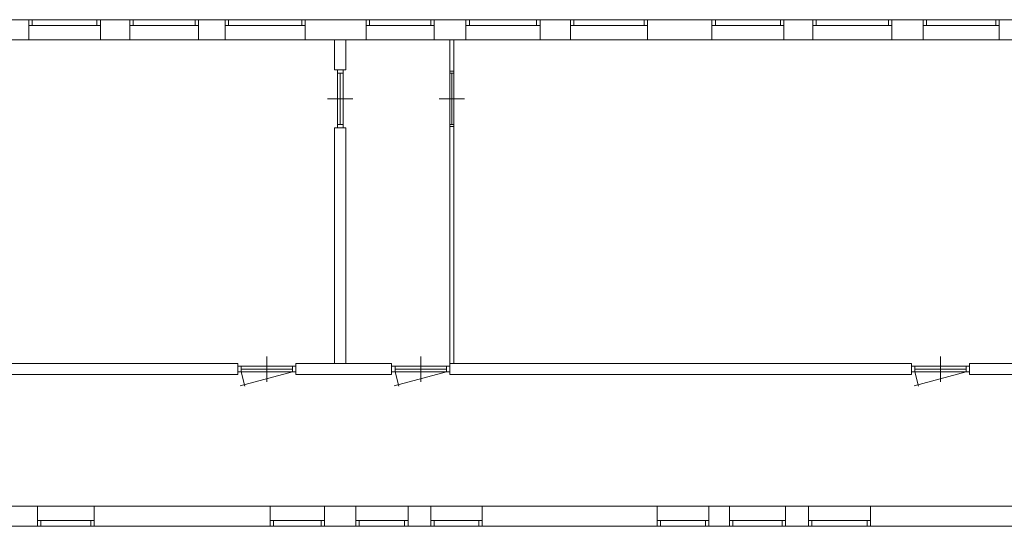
# Model space of a CAD drawing. Header units: millimetres. Extents: x 755778 to 1537169, y 90093 to 392038.
# Tile 78 of 134: x 1069471 to 1088957, y 288642 to 298662. Entities that reach past the tile are written whole.
import ezdxf

# ---------------------------------------------------------------- set-up
doc = ezdxf.new("R2010")
doc.units = ezdxf.units.MM
doc.layers.add('NIV 2HB', color=7, linetype='Continuous', lineweight=0)

msp = doc.modelspace()

# ---------------------------------------------------------------- linework, layer by layer
at = {"layer": 'NIV 2HB', "color": 253, "lineweight": 5, "true_color": 0x9ea0a1}
for p, q in [((1069650.1, 298662.4), (1068590.1, 298662.4)), ((1069650.1, 298262.4), (1069650.1, 298662.4)), ((1069717.1, 298662.4), (1071000.6, 298662.4)), ((1069717.1, 298548.4), (1071000.6, 298548.4)), ((1071067.6, 298662.4), (1071067.6, 298262.4)), ((1071651.9, 298662.4), (1071067.6, 298662.4)), ((1071651.9, 298262.4), (1071651.9, 298662.4)), ((1071718.9, 298662.4), (1072945, 298662.4)), ((1071718.9, 298548.4), (1072945, 298548.4)), ((1073012, 298662.4), (1073012, 298262.4)), ((1073538.8, 298662.4), (1073012, 298662.4)), ((1073538.8, 298262.4), (1073538.8, 298662.4)), ((1073605.8, 298662.4), (1075052.2, 298662.4)), ((1073605.8, 298548.4), (1075052.2, 298548.4)), ((1075119.2, 298662.4), (1075119.2, 298262.4)), ((1076326.1, 298662.4), (1075119.2, 298662.4)), ((1076326.1, 298262.4), (1076326.1, 298662.4)), ((1076393.1, 298662.4), (1077604.8, 298662.4)), ((1076393.1, 298548.4), (1077604.8, 298548.4)), ((1077671.8, 298662.4), (1077671.8, 298262.4)), ((1078304, 298662.4), (1077671.8, 298662.4)), ((1078304, 298262.4), (1078304, 298662.4)), ((1078371, 298662.4), (1079702.4, 298662.4)), ((1078371, 298548.4), (1079702.4, 298548.4)), ((1079769.4, 298662.4), (1079769.4, 298262.4)), ((1080372.9, 298662.4), (1079769.4, 298662.4)), ((1080372.9, 298262.4), (1080372.9, 298662.4)), ((1080439.9, 298662.4), (1081828.8, 298662.4)), ((1081828.8, 298548.4), (1080439.9, 298548.4)), ((1081895.8, 298662.4), (1081895.8, 298262.4)), ((1083172.5, 298662.4), (1081895.8, 298662.4)), ((1083172.5, 298262.4), (1083172.5, 298662.4)), ((1083239.5, 298662.4), (1084527.8, 298662.4)), ((1084527.8, 298548.4), (1083239.5, 298548.4)), ((1084594.8, 298662.4), (1084594.8, 298262.4)), ((1085169.5, 298662.4), (1084594.8, 298662.4)), ((1085169.5, 298262.4), (1085169.5, 298662.4)), ((1085236.5, 298662.4), (1086667.1, 298662.4)), ((1086667.1, 298548.4), (1085236.5, 298548.4)), ((1087351.9, 298662.4), (1086734.1, 298662.4)), ((1086734.1, 298662.4), (1086734.1, 298262.4)), ((1086734.1, 298662.4), (1086734.1, 298262.4)), ((1087351.9, 298662.4), (1086734.1, 298662.4)), ((1087351.9, 298262.4), (1087351.9, 298662.4)), ((1087351.9, 298262.4), (1087351.9, 298662.4)), ((1087418.9, 298662.4), (1088790.6, 298662.4)), ((1088790.6, 298548.4), (1087418.9, 298548.4)), ((1090289.5, 298662.4), (1088857.6, 298662.4)), ((1088857.6, 298662.4), (1088857.6, 298262.4)), ((1068590.1, 298262.4), (1069650.1, 298262.4)), ((1069650.1, 298262.4), (1071067.6, 298262.4)), ((1071067.6, 298262.4), (1071651.9, 298262.4)), ((1071651.9, 298262.4), (1073012, 298262.4)), ((1073012, 298262.4), (1073538.8, 298262.4)), ((1073538.8, 298262.4), (1075119.2, 298262.4)), ((1075119.2, 298262.4), (1076326.1, 298262.4)), ((1075924.8, 298262.4), (1075704.8, 298262.4)), ((1075704.8, 298262.4), (1075704.8, 297671)), ((1075924.8, 297671), (1075924.8, 298262.4)), ((1076326.1, 298262.4), (1077671.8, 298262.4)), ((1077671.8, 298262.4), (1078304, 298262.4)), ((1078062.7, 298262.4), (1077982.7, 298262.4)), ((1077982.7, 298262.4), (1077982.7, 297644)), ((1078062.7, 297644), (1078062.7, 298262.4)), ((1078304, 298262.4), (1079769.4, 298262.4)), ((1079769.4, 298262.4), (1080372.9, 298262.4)), ((1080372.9, 298262.4), (1081895.8, 298262.4)), ((1081895.8, 298262.4), (1083172.5, 298262.4)), ((1083172.5, 298262.4), (1084594.8, 298262.4)), ((1084594.8, 298262.4), (1085169.5, 298262.4)), ((1085169.5, 298262.4), (1086734.1, 298262.4)), ((1086734.1, 298262.4), (1087351.9, 298262.4)), ((1086734.1, 298262.4), (1087351.9, 298262.4)), ((1087351.9, 298262.4), (1088857.6, 298262.4)), ((1088857.6, 298262.4), (1090289.5, 298262.4)), ((1075704.8, 297671), (1075924.8, 297671)), ((1075757.8, 297604), (1075757.8, 296588)), ((1075814.8, 297604), (1075814.8, 296588)), ((1075871.8, 297604), (1075871.8, 296588)), ((1077982.7, 297644), (1078062.7, 297644)), ((1077982.7, 297604), (1077982.7, 297644)), ((1077982.7, 297644), (1078062.7, 297644)), ((1077982.7, 297604), (1077982.7, 296588)), ((1078062.7, 297604), (1077982.7, 297604)), ((1078022.7, 297604), (1078022.7, 296588)), ((1078062.7, 297644), (1078062.7, 297604)), ((1078062.7, 297604), (1078062.7, 296588)), ((1075564.8, 297096), (1076064.8, 297096)), ((1077772.7, 297096), (1078272.7, 297096)), ((1077982.7, 296548), (1077982.7, 296588)), ((1077982.7, 296588), (1078062.7, 296588)), ((1078062.7, 296588), (1078062.7, 296548)), ((1075924.8, 296521), (1075704.8, 296521)), ((1075704.8, 296521), (1075704.8, 291862.4)), ((1075924.8, 291862.4), (1075924.8, 296521)), ((1077982.7, 296548), (1077982.7, 291862.4)), ((1078062.7, 296548), (1077982.7, 296548)), ((1078062.7, 296548), (1077982.7, 296548)), ((1078062.7, 291862.4), (1078062.7, 296548)), ((1074361.1, 291502.4), (1074361.1, 292002.4)), ((1077407.7, 291502.4), (1077407.7, 292002.4)), ((1087695.5, 291502.4), (1087695.5, 292002.4)), ((1073786.1, 291862.4), (1065093.7, 291862.4)), ((1073786.1, 291642.4), (1073786.1, 291862.4)), ((1074869.1, 291809.4), (1073853.1, 291809.4)), ((1074869.1, 291752.4), (1073853.1, 291752.4)), ((1074936.1, 291862.4), (1074936.1, 291642.4)), ((1076832.7, 291862.4), (1074936.1, 291862.4)), ((1074936.1, 291862.4), (1074936.1, 291642.4)), ((1076832.7, 291862.4), (1074936.1, 291862.4)), ((1075704.8, 291862.4), (1075924.8, 291862.4)), ((1076832.7, 291642.4), (1076832.7, 291862.4)), ((1076832.7, 291642.4), (1076832.7, 291862.4)), ((1076899.7, 291809.4), (1077915.7, 291809.4)), ((1077915.7, 291752.4), (1076899.7, 291752.4)), ((1077982.7, 291862.4), (1078062.7, 291862.4)), ((1077982.7, 291862.4), (1077982.7, 291642.4)), ((1087120.5, 291862.4), (1077982.7, 291862.4)), ((1087120.5, 291862.4), (1077982.7, 291862.4)), ((1077982.7, 291862.4), (1077982.7, 291642.4)), ((1087120.5, 291642.4), (1087120.5, 291862.4)), ((1087120.5, 291642.4), (1087120.5, 291862.4)), ((1087187.5, 291809.4), (1088203.5, 291809.4)), ((1087187.5, 291752.4), (1088203.5, 291752.4)), ((1088270.5, 291862.4), (1088270.5, 291642.4)), ((1089583.6, 291862.4), (1088270.5, 291862.4)), ((1064935.4, 291642.4), (1073786.1, 291642.4)), ((1074869.1, 291695.4), (1073837.7, 291419.1)), ((1073853.1, 291695.4), (1073927.7, 291417.1)), ((1074869.1, 291695.4), (1073853.1, 291695.4)), ((1074936.1, 291642.4), (1076832.7, 291642.4)), ((1074936.1, 291642.4), (1076832.7, 291642.4)), ((1077915.7, 291695.4), (1076884.3, 291419.1)), ((1076899.7, 291695.4), (1076974.2, 291417.1)), ((1077915.7, 291695.4), (1076899.7, 291695.4)), ((1077982.7, 291642.4), (1087120.5, 291642.4)), ((1077982.7, 291642.4), (1087120.5, 291642.4)), ((1088203.5, 291695.4), (1087172.1, 291419.1)), ((1087187.5, 291695.4), (1087262.1, 291417.1)), ((1087187.5, 291695.4), (1088203.5, 291695.4)), ((1088270.5, 291642.4), (1089583.6, 291642.4)), ((1069822.5, 289042.4), (1069292.6, 289042.4)), ((1070948.3, 289042.4), (1069822.5, 289042.4)), ((1069822.5, 288642.4), (1069822.5, 289042.4)), ((1070948.3, 289042.4), (1070948.3, 288642.4)), ((1074425.7, 289042.4), (1070948.3, 289042.4)), ((1075506.7, 289042.4), (1074425.7, 289042.4)), ((1074425.7, 288642.4), (1074425.7, 289042.4)), ((1075506.7, 289042.4), (1075506.7, 288642.4)), ((1076125.7, 289042.4), (1075506.7, 289042.4)), ((1077156.7, 289042.4), (1076125.7, 289042.4)), ((1076125.7, 288642.4), (1076125.7, 289042.4)), ((1077156.7, 289042.4), (1077156.7, 288642.4)), ((1077606.3, 289042.4), (1077156.7, 289042.4)), ((1078622.6, 289042.4), (1077606.3, 289042.4)), ((1077606.3, 288642.4), (1077606.3, 289042.4)), ((1078622.6, 289042.4), (1078622.6, 288642.4)), ((1082087.2, 289042.4), (1078622.6, 289042.4)), ((1082087.2, 288642.4), (1082087.2, 289042.4)), ((1083110.6, 289042.4), (1082087.2, 289042.4)), ((1083110.6, 289042.4), (1083110.6, 288642.4)), ((1083519.9, 289042.4), (1083110.6, 289042.4)), ((1084629.5, 289042.4), (1083519.9, 289042.4)), ((1083519.9, 288642.4), (1083519.9, 289042.4)), ((1084629.5, 289042.4), (1084629.5, 288642.4)), ((1085081.9, 289042.4), (1084629.5, 289042.4)), ((1086309.9, 289042.4), (1085081.9, 289042.4)), ((1085081.9, 288642.4), (1085081.9, 289042.4)), ((1086309.9, 289042.4), (1086309.9, 288642.4)), ((1089870.2, 289042.4), (1086309.9, 289042.4)), ((1069292.6, 288642.4), (1069822.5, 288642.4)), ((1070881.3, 288756.4), (1069889.5, 288756.4)), ((1070881.3, 288642.4), (1069889.5, 288642.4)), ((1070948.3, 288642.4), (1074425.7, 288642.4)), ((1075439.7, 288756.4), (1074492.7, 288756.4)), ((1075439.7, 288642.4), (1074492.7, 288642.4)), ((1075506.7, 288642.4), (1076125.7, 288642.4)), ((1077089.7, 288756.4), (1076192.7, 288756.4)), ((1077089.7, 288642.4), (1076192.7, 288642.4)), ((1077156.7, 288642.4), (1077606.3, 288642.4)), ((1078555.6, 288756.4), (1077673.3, 288756.4)), ((1078555.6, 288642.4), (1077673.3, 288642.4)), ((1078622.6, 288642.4), (1082087.2, 288642.4)), ((1083043.6, 288756.4), (1082154.2, 288756.4)), ((1083043.6, 288642.4), (1082154.2, 288642.4)), ((1083110.6, 288642.4), (1083519.9, 288642.4)), ((1084562.5, 288756.4), (1083586.9, 288756.4)), ((1084562.5, 288642.4), (1083586.9, 288642.4)), ((1084629.5, 288642.4), (1085081.9, 288642.4)), ((1086242.9, 288756.4), (1085148.9, 288756.4)), ((1086242.9, 288642.4), (1085148.9, 288642.4)), ((1086309.9, 288642.4), (1089870.2, 288642.4))]:
    msp.add_line(p, q, dxfattribs=at)
at = {"layer": 'NIV 2HB', "color": 253, "linetype": 'ByBlock', "lineweight": 5, "true_color": 0x9ea0a1}
for p, q in [((1069717.1, 298662.4), (1069650.1, 298662.4)), ((1069650.1, 298662.4), (1069650.1, 298548.4)), ((1069650.1, 298548.4), (1069717.1, 298548.4)), ((1069717.1, 298662.4), (1069717.1, 298548.4)), ((1071067.6, 298662.4), (1071000.6, 298662.4)), ((1071000.6, 298662.4), (1071000.6, 298548.4)), ((1071000.6, 298548.4), (1071067.6, 298548.4)), ((1071067.6, 298662.4), (1071067.6, 298548.4)), ((1071718.9, 298662.4), (1071651.9, 298662.4)), ((1071651.9, 298662.4), (1071651.9, 298548.4)), ((1071651.9, 298548.4), (1071718.9, 298548.4)), ((1071718.9, 298662.4), (1071718.9, 298548.4)), ((1073012, 298662.4), (1072945, 298662.4)), ((1072945, 298662.4), (1072945, 298548.4)), ((1072945, 298548.4), (1073012, 298548.4)), ((1073012, 298662.4), (1073012, 298548.4)), ((1073605.8, 298662.4), (1073538.8, 298662.4)), ((1073538.8, 298662.4), (1073538.8, 298548.4)), ((1073538.8, 298548.4), (1073605.8, 298548.4)), ((1073605.8, 298662.4), (1073605.8, 298548.4)), ((1075119.2, 298662.4), (1075052.2, 298662.4)), ((1075052.2, 298662.4), (1075052.2, 298548.4)), ((1075052.2, 298548.4), (1075119.2, 298548.4)), ((1075119.2, 298662.4), (1075119.2, 298548.4)), ((1076393.1, 298662.4), (1076326.1, 298662.4)), ((1076326.1, 298662.4), (1076326.1, 298548.4)), ((1076326.1, 298548.4), (1076393.1, 298548.4)), ((1076393.1, 298662.4), (1076393.1, 298548.4)), ((1077671.8, 298662.4), (1077604.8, 298662.4)), ((1077604.8, 298662.4), (1077604.8, 298548.4)), ((1077604.8, 298548.4), (1077671.8, 298548.4)), ((1077671.8, 298662.4), (1077671.8, 298548.4)), ((1078371, 298662.4), (1078304, 298662.4)), ((1078304, 298662.4), (1078304, 298548.4)), ((1078304, 298548.4), (1078371, 298548.4)), ((1078371, 298662.4), (1078371, 298548.4)), ((1079769.4, 298662.4), (1079702.4, 298662.4)), ((1079702.4, 298662.4), (1079702.4, 298548.4)), ((1079702.4, 298548.4), (1079769.4, 298548.4)), ((1079769.4, 298662.4), (1079769.4, 298548.4)), ((1080439.9, 298662.4), (1080372.9, 298662.4)), ((1080372.9, 298662.4), (1080372.9, 298548.4)), ((1080372.9, 298548.4), (1080439.9, 298548.4)), ((1080439.9, 298662.4), (1080439.9, 298548.4)), ((1081895.8, 298662.4), (1081828.8, 298662.4)), ((1081828.8, 298662.4), (1081828.8, 298548.4)), ((1081828.8, 298548.4), (1081895.8, 298548.4)), ((1081895.8, 298662.4), (1081895.8, 298548.4)), ((1083239.5, 298662.4), (1083172.5, 298662.4)), ((1083172.5, 298662.4), (1083172.5, 298548.4)), ((1083172.5, 298548.4), (1083239.5, 298548.4)), ((1083239.5, 298662.4), (1083239.5, 298548.4)), ((1084594.8, 298662.4), (1084527.8, 298662.4)), ((1084527.8, 298662.4), (1084527.8, 298548.4)), ((1084527.8, 298548.4), (1084594.8, 298548.4)), ((1084594.8, 298662.4), (1084594.8, 298548.4)), ((1085236.5, 298662.4), (1085169.5, 298662.4)), ((1085169.5, 298662.4), (1085169.5, 298548.4)), ((1085169.5, 298548.4), (1085236.5, 298548.4)), ((1085236.5, 298662.4), (1085236.5, 298548.4)), ((1086734.1, 298662.4), (1086667.1, 298662.4)), ((1086667.1, 298662.4), (1086667.1, 298548.4)), ((1086667.1, 298548.4), (1086734.1, 298548.4)), ((1086734.1, 298662.4), (1086734.1, 298548.4)), ((1087418.9, 298662.4), (1087351.9, 298662.4)), ((1087351.9, 298662.4), (1087351.9, 298548.4)), ((1087351.9, 298548.4), (1087418.9, 298548.4)), ((1087418.9, 298662.4), (1087418.9, 298548.4)), ((1088857.6, 298662.4), (1088790.6, 298662.4)), ((1088790.6, 298662.4), (1088790.6, 298548.4)), ((1088790.6, 298548.4), (1088857.6, 298548.4)), ((1088857.6, 298662.4), (1088857.6, 298548.4)), ((1075757.8, 297671), (1075757.8, 297604)), ((1075757.8, 297671), (1075871.8, 297671)), ((1075757.8, 297604), (1075871.8, 297604)), ((1075871.8, 297604), (1075871.8, 297671)), ((1075757.8, 296588), (1075757.8, 296521)), ((1075757.8, 296588), (1075871.8, 296588)), ((1075871.8, 296521), (1075871.8, 296588)), ((1075757.8, 296521), (1075871.8, 296521)), ((1073853.1, 291809.4), (1073786.1, 291809.4)), ((1073786.1, 291809.4), (1073786.1, 291695.4)), ((1073853.1, 291809.4), (1073853.1, 291695.4)), ((1074936.1, 291809.4), (1074869.1, 291809.4)), ((1074869.1, 291809.4), (1074869.1, 291695.4)), ((1074936.1, 291809.4), (1074936.1, 291695.4)), ((1076899.7, 291809.4), (1076832.7, 291809.4)), ((1076832.7, 291809.4), (1076832.7, 291695.4)), ((1076899.7, 291809.4), (1076899.7, 291695.4)), ((1077982.7, 291809.4), (1077915.7, 291809.4)), ((1077915.7, 291809.4), (1077915.7, 291695.4)), ((1077982.7, 291809.4), (1077982.7, 291695.4)), ((1087187.5, 291809.4), (1087120.5, 291809.4)), ((1087120.5, 291809.4), (1087120.5, 291695.4)), ((1087187.5, 291809.4), (1087187.5, 291695.4)), ((1088270.5, 291809.4), (1088203.5, 291809.4)), ((1088203.5, 291809.4), (1088203.5, 291695.4)), ((1088270.5, 291809.4), (1088270.5, 291695.4)), ((1073786.1, 291695.4), (1073853.1, 291695.4)), ((1074869.1, 291695.4), (1074936.1, 291695.4)), ((1076832.7, 291695.4), (1076899.7, 291695.4)), ((1077915.7, 291695.4), (1077982.7, 291695.4)), ((1087120.5, 291695.4), (1087187.5, 291695.4)), ((1088203.5, 291695.4), (1088270.5, 291695.4)), ((1069889.5, 288756.4), (1069822.5, 288756.4)), ((1069822.5, 288756.4), (1069822.5, 288642.4)), ((1069822.5, 288642.4), (1069889.5, 288642.4)), ((1069889.5, 288756.4), (1069889.5, 288642.4)), ((1070948.3, 288756.4), (1070881.3, 288756.4)), ((1070881.3, 288756.4), (1070881.3, 288642.4)), ((1070881.3, 288642.4), (1070948.3, 288642.4)), ((1070948.3, 288756.4), (1070948.3, 288642.4)), ((1074492.7, 288756.4), (1074425.7, 288756.4)), ((1074425.7, 288756.4), (1074425.7, 288642.4)), ((1074425.7, 288642.4), (1074492.7, 288642.4)), ((1074492.7, 288756.4), (1074492.7, 288642.4)), ((1075506.7, 288756.4), (1075439.7, 288756.4)), ((1075439.7, 288756.4), (1075439.7, 288642.4)), ((1075439.7, 288642.4), (1075506.7, 288642.4)), ((1075506.7, 288756.4), (1075506.7, 288642.4)), ((1076192.7, 288756.4), (1076125.7, 288756.4)), ((1076125.7, 288756.4), (1076125.7, 288642.4)), ((1076125.7, 288642.4), (1076192.7, 288642.4)), ((1076192.7, 288756.4), (1076192.7, 288642.4)), ((1077156.7, 288756.4), (1077089.7, 288756.4)), ((1077089.7, 288756.4), (1077089.7, 288642.4)), ((1077089.7, 288642.4), (1077156.7, 288642.4)), ((1077156.7, 288756.4), (1077156.7, 288642.4)), ((1077673.3, 288756.4), (1077606.3, 288756.4)), ((1077606.3, 288756.4), (1077606.3, 288642.4)), ((1077606.3, 288642.4), (1077673.3, 288642.4)), ((1077673.3, 288756.4), (1077673.3, 288642.4)), ((1078622.6, 288756.4), (1078555.6, 288756.4)), ((1078555.6, 288756.4), (1078555.6, 288642.4)), ((1078555.6, 288642.4), (1078622.6, 288642.4)), ((1078622.6, 288756.4), (1078622.6, 288642.4)), ((1082154.2, 288756.4), (1082087.2, 288756.4)), ((1082087.2, 288756.4), (1082087.2, 288642.4)), ((1082087.2, 288642.4), (1082154.2, 288642.4)), ((1082154.2, 288756.4), (1082154.2, 288642.4)), ((1083110.6, 288756.4), (1083043.6, 288756.4)), ((1083043.6, 288756.4), (1083043.6, 288642.4)), ((1083043.6, 288642.4), (1083110.6, 288642.4)), ((1083110.6, 288756.4), (1083110.6, 288642.4)), ((1083586.9, 288756.4), (1083519.9, 288756.4)), ((1083519.9, 288756.4), (1083519.9, 288642.4)), ((1083519.9, 288642.4), (1083586.9, 288642.4)), ((1083586.9, 288756.4), (1083586.9, 288642.4)), ((1084629.5, 288756.4), (1084562.5, 288756.4)), ((1084562.5, 288756.4), (1084562.5, 288642.4)), ((1084562.5, 288642.4), (1084629.5, 288642.4)), ((1084629.5, 288756.4), (1084629.5, 288642.4)), ((1085148.9, 288756.4), (1085081.9, 288756.4)), ((1085081.9, 288756.4), (1085081.9, 288642.4)), ((1085081.9, 288642.4), (1085148.9, 288642.4)), ((1085148.9, 288756.4), (1085148.9, 288642.4)), ((1086309.9, 288756.4), (1086242.9, 288756.4)), ((1086242.9, 288756.4), (1086242.9, 288642.4)), ((1086242.9, 288642.4), (1086309.9, 288642.4)), ((1086309.9, 288756.4), (1086309.9, 288642.4))]:
    msp.add_line(p, q, dxfattribs=at)

doc.saveas('drawing.dxf')
